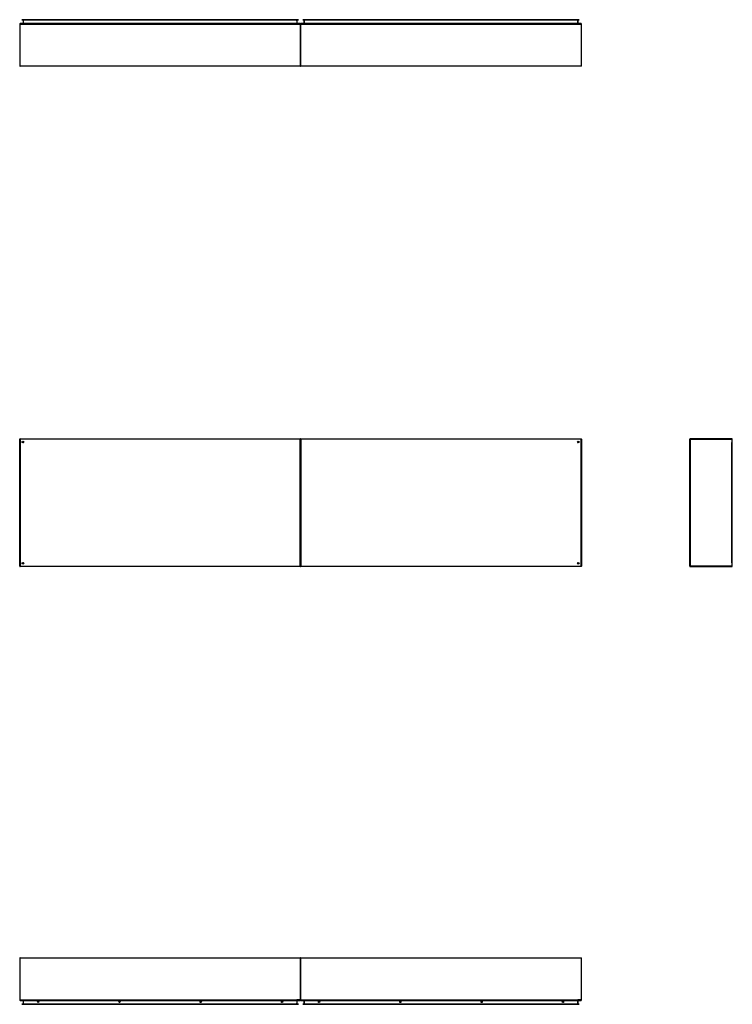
# Model space of a CAD drawing. Header units: inches. Extents: x 23 to 668, y 73 to 306.
# Tile 1 of 149: x 23 to 191, y 73 to 304. Entities that reach past the tile are written whole.
import ezdxf

# ---------------------------------------------------------------- set-up
doc = ezdxf.new("R2010")
doc.units = ezdxf.units.IN
doc.header["$MEASUREMENT"] = 0
doc.layers.add('Visible Edges(ANSI)', color=7, linetype='Continuous', lineweight=25)
doc.layers.add('Visible Tangent Edges(ANSI)', color=7, linetype='Continuous', lineweight=25)

msp = doc.modelspace()

# ---------------------------------------------------------------- linework, layer by layer
at = {"layer": 'Visible Edges(ANSI)'}
for p, q in [((23.13, 303.16), (23.13, 293.35)), ((89.03, 303.26), (23.23, 303.26)), ((23.64, 304.17), (23.84, 304.17)), ((23.64, 304.17), (23.64, 304.1)), ((23.84, 304.1), (23.64, 304.1)), ((23.84, 304.17), (88.42, 304.17)), ((88.42, 304.1), (23.84, 304.1)), ((23.93, 304.07), (23.93, 303.29)), ((88.33, 303.29), (88.33, 304.07)), ((88.42, 304.17), (88.62, 304.17)), ((88.62, 304.1), (88.42, 304.1)), ((88.62, 304.1), (88.62, 304.17)), ((89.13, 303.16), (89.13, 293.35)), ((89.13, 293.35), (89.13, 303.16)), ((155.03, 303.26), (89.23, 303.26)), ((89.64, 304.17), (89.84, 304.17)), ((89.64, 304.17), (89.64, 304.1)), ((89.84, 304.1), (89.64, 304.1)), ((89.84, 304.17), (154.42, 304.17)), ((154.42, 304.1), (89.84, 304.1)), ((89.93, 304.07), (89.93, 303.29)), ((154.33, 303.29), (154.33, 304.07)), ((154.42, 304.17), (154.62, 304.17)), ((154.62, 304.1), (154.42, 304.1)), ((154.62, 304.1), (154.62, 304.17)), ((155.13, 293.35), (155.13, 303.16)), ((89.03, 293.26), (23.23, 293.26)), ((155.03, 293.26), (89.23, 293.26)), ((23.13, 175.85), (23.13, 205.65)), ((23.23, 205.75), (89.03, 205.75)), ((24, 204.86), (24, 204.85)), ((24.04, 204.89), (24.03, 204.89)), ((89.13, 175.85), (89.13, 205.65)), ((89.13, 205.65), (89.13, 175.85)), ((89.23, 205.75), (155.03, 205.75)), ((154.23, 204.89), (154.22, 204.89)), ((154.26, 204.85), (154.26, 204.86)), ((155.13, 205.65), (155.13, 175.85)), ((180.58, 175.85), (180.58, 205.65)), ((190.48, 205.75), (180.68, 205.75)), ((190.58, 175.85), (190.58, 205.65)), ((89.03, 175.75), (23.23, 175.75)), ((24, 176.66), (24, 176.65)), ((24.03, 176.62), (24.04, 176.62)), ((155.03, 175.75), (89.23, 175.75)), ((154.22, 176.62), (154.23, 176.62)), ((154.26, 176.65), (154.26, 176.66)), ((180.68, 175.75), (190.48, 175.75)), ((23.13, 83.76), (23.13, 73.96)), ((23.23, 83.86), (89.03, 83.86)), ((89.13, 83.76), (89.13, 73.96)), ((89.13, 73.96), (89.13, 83.76)), ((89.23, 83.86), (155.03, 83.86)), ((155.13, 73.96), (155.13, 83.76)), ((23.23, 73.86), (89.03, 73.86)), ((23.64, 73.01), (23.84, 73.01)), ((23.64, 73.01), (23.64, 72.95)), ((23.84, 72.95), (23.64, 72.95)), ((88.42, 73.01), (23.84, 73.01)), ((23.84, 72.95), (88.42, 72.95)), ((23.93, 73.83), (23.93, 73.04)), ((88.33, 73.04), (88.33, 73.83)), ((88.42, 73.01), (88.62, 73.01)), ((88.62, 72.95), (88.42, 72.95)), ((88.62, 72.95), (88.62, 73.01)), ((89.23, 73.86), (155.03, 73.86)), ((89.64, 73.01), (89.84, 73.01)), ((89.64, 73.01), (89.64, 72.95)), ((89.84, 72.95), (89.64, 72.95)), ((154.42, 73.01), (89.84, 73.01)), ((89.84, 72.95), (154.42, 72.95)), ((89.93, 73.83), (89.93, 73.04)), ((154.33, 73.04), (154.33, 73.83)), ((154.42, 73.01), (154.62, 73.01)), ((154.62, 72.95), (154.42, 72.95)), ((154.62, 72.95), (154.62, 73.01))]:
    msp.add_line(p, q, dxfattribs=at)
for centre, radius in [((23.88, 205), 0.195), ((154.38, 205), 0.195), ((23.88, 176.5), 0.195), ((154.38, 176.5), 0.195), ((27.48, 73.51), 0.145), ((46.58, 73.51), 0.145), ((65.68, 73.51), 0.145), ((84.78, 73.51), 0.145), ((93.48, 73.51), 0.145), ((112.58, 73.51), 0.145), ((131.68, 73.51), 0.145), ((150.78, 73.51), 0.145)]:
    msp.add_circle(centre, radius, dxfattribs=at)
for centre, radius, start, end in [((23.23, 303.16), 0.099, 90, 180), ((23.9, 304.07), 0.031, 0, 90), ((23.9, 303.29), 0.031, 270, 0), ((88.36, 304.07), 0.031, 90, 180), ((88.36, 303.29), 0.031, 180, 270), ((89.03, 303.16), 0.099, 0, 90), ((89.23, 303.16), 0.099, 90, 180), ((89.9, 304.07), 0.031, 0, 90), ((89.9, 303.29), 0.031, 270, 0), ((154.36, 304.07), 0.031, 90, 180), ((154.36, 303.29), 0.031, 180, 270), ((155.03, 303.16), 0.099, 0, 90), ((23.23, 293.35), 0.099, 180, 270), ((89.03, 293.35), 0.099, 270, 0), ((89.23, 293.35), 0.099, 180, 270), ((155.03, 293.35), 0.099, 270, 0), ((23.23, 205.65), 0.099, 90, 180), ((24.03, 204.86), 0.031, 90, 180), ((89.03, 205.65), 0.099, 0, 90), ((89.23, 205.65), 0.099, 90, 180), ((154.23, 204.86), 0.031, 0, 90), ((155.03, 205.65), 0.099, 0, 90), ((180.68, 205.65), 0.099, 90, 180), ((190.48, 205.65), 0.099, 0, 90), ((23.23, 175.85), 0.099, 180, 270), ((24.03, 176.65), 0.031, 180, 270), ((89.03, 175.85), 0.099, 270, 0), ((89.23, 175.85), 0.099, 180, 270), ((154.23, 176.65), 0.031, 270, 0), ((155.03, 175.85), 0.099, 270, 0), ((180.68, 175.85), 0.099, 180, 270), ((190.48, 175.85), 0.099, 270, 0), ((23.23, 83.76), 0.099, 90, 180), ((89.03, 83.76), 0.099, 0, 90), ((89.23, 83.76), 0.099, 90, 180), ((155.03, 83.76), 0.099, 0, 90), ((23.23, 73.96), 0.099, 180, 270), ((23.9, 73.83), 0.031, 0, 90), ((23.9, 73.04), 0.031, 270, 0), ((88.36, 73.83), 0.031, 90, 180), ((88.36, 73.04), 0.031, 180, 270), ((89.03, 73.96), 0.099, 270, 0), ((89.23, 73.96), 0.099, 180, 270), ((89.9, 73.83), 0.031, 0, 90), ((89.9, 73.04), 0.031, 270, 0), ((154.36, 73.83), 0.031, 90, 180), ((154.36, 73.04), 0.031, 180, 270), ((155.03, 73.96), 0.099, 270, 0)]:
    msp.add_arc(centre, radius, start, end, dxfattribs=at)
at = {"layer": 'Visible Tangent Edges(ANSI)'}
for p, q in [((23.23, 303.16), (23.13, 303.16)), ((23.23, 303.16), (23.23, 303.26)), ((23.23, 293.35), (23.23, 303.16)), ((23.23, 303.16), (89.03, 303.16)), ((23.84, 304.1), (23.84, 304.17)), ((24.03, 304.07), (23.93, 304.07)), ((23.93, 303.29), (24.03, 303.29)), ((24.03, 304.1), (24.03, 304.07)), ((24.03, 303.29), (24.03, 304.07)), ((24.03, 304.07), (24.13, 304.07)), ((24.03, 303.29), (24.03, 303.26)), ((24.03, 303.29), (88.13, 303.29)), ((88.13, 304.07), (24.13, 304.07)), ((88.13, 304.07), (88.23, 304.07)), ((88.23, 303.29), (88.13, 303.29)), ((88.23, 304.1), (88.23, 304.07)), ((88.23, 304.07), (88.23, 303.29)), ((88.33, 304.07), (88.23, 304.07)), ((88.23, 303.29), (88.23, 303.26)), ((88.23, 303.29), (88.33, 303.29)), ((88.42, 304.17), (88.42, 304.1)), ((89.03, 303.26), (89.03, 303.16)), ((89.03, 303.16), (89.03, 293.35)), ((89.13, 303.16), (89.03, 303.16)), ((89.23, 303.16), (89.13, 303.16)), ((89.23, 303.16), (89.23, 303.26)), ((89.23, 293.35), (89.23, 303.16)), ((89.23, 303.16), (155.03, 303.16)), ((89.84, 304.1), (89.84, 304.17)), ((90.03, 304.07), (89.93, 304.07)), ((89.93, 303.29), (90.03, 303.29)), ((90.03, 304.1), (90.03, 304.07)), ((90.03, 303.29), (90.03, 304.07)), ((90.03, 304.07), (90.13, 304.07)), ((90.03, 303.29), (90.03, 303.26)), ((90.03, 303.29), (154.13, 303.29)), ((154.13, 304.07), (90.13, 304.07)), ((154.13, 304.07), (154.23, 304.07)), ((154.23, 303.29), (154.13, 303.29)), ((154.23, 304.1), (154.23, 304.07)), ((154.23, 304.07), (154.23, 303.29)), ((154.33, 304.07), (154.23, 304.07)), ((154.23, 303.29), (154.23, 303.26)), ((154.23, 303.29), (154.33, 303.29)), ((154.42, 304.17), (154.42, 304.1)), ((155.03, 303.26), (155.03, 303.16)), ((155.03, 303.16), (155.03, 293.35)), ((155.13, 303.16), (155.03, 303.16)), ((23.13, 293.35), (23.23, 293.35)), ((23.23, 293.26), (23.23, 293.35)), ((23.23, 293.35), (89.03, 293.35)), ((89.03, 293.35), (89.13, 293.35)), ((89.03, 293.35), (89.03, 293.26)), ((89.13, 293.35), (89.23, 293.35)), ((89.23, 293.26), (89.23, 293.35)), ((89.23, 293.35), (155.03, 293.35)), ((155.03, 293.35), (155.13, 293.35)), ((155.03, 293.35), (155.03, 293.26)), ((23.13, 205.65), (23.23, 205.65)), ((23.23, 205.65), (23.23, 205.75)), ((23.23, 205.65), (23.23, 175.85)), ((89.03, 205.65), (23.23, 205.65)), ((23.9, 204.99), (24.03, 204.89)), ((24, 204.86), (23.9, 204.99)), ((23.9, 204.99), (24.07, 204.99)), ((23.9, 204.99), (23.9, 204.88)), ((23.9, 204.81), (23.9, 204.88)), ((89.03, 205.75), (89.03, 205.65)), ((89.03, 205.65), (89.13, 205.65)), ((89.03, 175.85), (89.03, 205.65)), ((89.13, 205.65), (89.23, 205.65)), ((89.23, 205.65), (89.23, 205.75)), ((89.23, 205.65), (89.23, 175.85)), ((155.03, 205.65), (89.23, 205.65)), ((154.19, 204.99), (154.36, 204.99)), ((154.23, 204.89), (154.36, 204.99)), ((154.36, 204.99), (154.26, 204.86)), ((154.36, 204.88), (154.36, 204.99)), ((154.36, 204.88), (154.36, 204.81)), ((155.03, 205.75), (155.03, 205.65)), ((155.03, 205.65), (155.13, 205.65)), ((155.03, 175.85), (155.03, 205.65)), ((180.58, 205.65), (180.68, 205.65)), ((180.68, 205.75), (180.68, 205.65)), ((180.68, 205.65), (190.48, 205.65)), ((180.68, 205.65), (180.68, 175.85)), ((190.48, 205.65), (190.48, 205.75)), ((190.48, 205.65), (190.58, 205.65)), ((190.48, 205.65), (190.48, 204.88)), ((190.48, 176.63), (190.48, 204.88)), ((23.23, 175.85), (23.13, 175.85)), ((23.23, 175.85), (89.03, 175.85)), ((23.23, 175.75), (23.23, 175.85)), ((23.9, 176.63), (23.9, 176.7)), ((23.9, 176.52), (24, 176.65)), ((23.9, 176.63), (23.9, 176.52)), ((24.03, 176.62), (23.9, 176.52)), ((24.07, 176.52), (23.9, 176.52)), ((89.03, 175.85), (89.03, 175.75)), ((89.13, 175.85), (89.03, 175.85)), ((89.23, 175.85), (89.13, 175.85)), ((89.23, 175.85), (155.03, 175.85)), ((89.23, 175.75), (89.23, 175.85)), ((154.36, 176.52), (154.19, 176.52)), ((154.36, 176.52), (154.23, 176.62)), ((154.26, 176.65), (154.36, 176.52)), ((154.36, 176.7), (154.36, 176.63)), ((154.36, 176.52), (154.36, 176.63)), ((155.03, 175.85), (155.03, 175.75)), ((155.13, 175.85), (155.03, 175.85)), ((180.68, 175.85), (180.58, 175.85)), ((190.48, 175.85), (180.68, 175.85)), ((180.68, 175.85), (180.68, 175.75)), ((190.48, 176.63), (190.48, 175.85)), ((190.58, 175.85), (190.48, 175.85)), ((190.48, 175.75), (190.48, 175.85)), ((23.23, 83.76), (23.13, 83.76)), ((23.23, 83.76), (23.23, 83.86)), ((23.23, 73.96), (23.23, 83.76)), ((89.03, 83.76), (23.23, 83.76)), ((89.03, 83.86), (89.03, 83.76)), ((89.13, 83.76), (89.03, 83.76)), ((89.03, 83.76), (89.03, 73.96)), ((89.23, 83.76), (89.13, 83.76)), ((89.23, 83.76), (89.23, 83.86)), ((89.23, 73.96), (89.23, 83.76)), ((155.03, 83.76), (89.23, 83.76)), ((155.03, 83.86), (155.03, 83.76)), ((155.13, 83.76), (155.03, 83.76)), ((155.03, 83.76), (155.03, 73.96)), ((23.13, 73.96), (23.23, 73.96)), ((23.23, 73.86), (23.23, 73.96)), ((23.23, 73.96), (88.26, 73.96)), ((23.84, 72.95), (23.84, 73.01)), ((24.03, 73.83), (23.93, 73.83)), ((23.93, 73.04), (24.03, 73.04)), ((24.03, 73.83), (24.03, 73.86)), ((24.03, 73.04), (24.03, 73.83)), ((24.03, 73.83), (88.23, 73.83)), ((24.03, 73.01), (24.03, 73.04)), ((24.13, 73.04), (24.03, 73.04)), ((24.13, 73.04), (88.13, 73.04)), ((88.23, 73.04), (88.13, 73.04)), ((88.23, 73.83), (88.23, 73.86)), ((88.33, 73.83), (88.23, 73.83)), ((88.23, 73.83), (88.23, 73.04)), ((88.23, 73.04), (88.33, 73.04)), ((88.23, 73.01), (88.23, 73.04)), ((89.03, 73.96), (88.26, 73.96)), ((88.42, 73.01), (88.42, 72.95)), ((89.03, 73.96), (89.13, 73.96)), ((89.03, 73.96), (89.03, 73.86)), ((89.13, 73.96), (89.23, 73.96)), ((89.23, 73.86), (89.23, 73.96)), ((89.23, 73.96), (154.26, 73.96)), ((89.84, 72.95), (89.84, 73.01)), ((90.03, 73.83), (89.93, 73.83)), ((89.93, 73.04), (90.03, 73.04)), ((90.03, 73.83), (90.03, 73.86)), ((90.03, 73.04), (90.03, 73.83)), ((90.03, 73.83), (154.23, 73.83)), ((90.03, 73.01), (90.03, 73.04)), ((90.13, 73.04), (90.03, 73.04)), ((90.13, 73.04), (154.13, 73.04)), ((154.23, 73.04), (154.13, 73.04)), ((154.23, 73.83), (154.23, 73.86)), ((154.33, 73.83), (154.23, 73.83)), ((154.23, 73.83), (154.23, 73.04)), ((154.23, 73.04), (154.33, 73.04)), ((154.23, 73.01), (154.23, 73.04)), ((155.03, 73.96), (154.26, 73.96)), ((154.42, 73.01), (154.42, 72.95)), ((155.03, 73.96), (155.13, 73.96)), ((155.03, 73.96), (155.03, 73.86))]:
    msp.add_line(p, q, dxfattribs=at)

doc.saveas('drawing.dxf')
